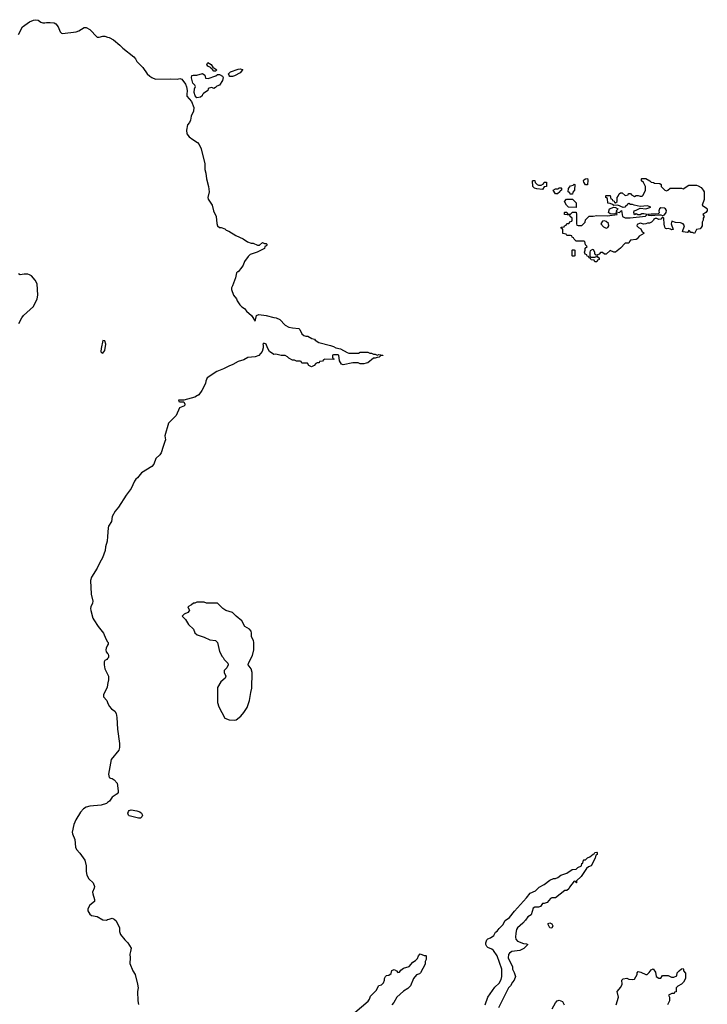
# Model space of a CAD drawing. Header units: inches. Extents: x 2386215 to 2556187, y 580866 to 760840.
# Tile 29 of 203: x 2489064 to 2496386, y 623514 to 634006. Entities that reach past the tile are written whole.
import ezdxf

# ---------------------------------------------------------------- set-up
doc = ezdxf.new("R2010")
doc.units = ezdxf.units.IN
doc.header["$MEASUREMENT"] = 0
for name, color, linetype in [('C4682', 7, 'Continuous'), ('C4683', 7, 'Continuous'), ('C4692', 7, 'Continuous'), ('C4693', 7, 'Continuous')]:
    doc.layers.add(name, color=color, linetype=linetype)

msp = doc.modelspace()

# ---------------------------------------------------------------- linework, layer by layer
at = {"layer": 'C4682', "color": 5, "elevation": 40}
for points in [[(2490000, 628500), (2489997, 628450), (2489979, 628390), (2489975, 628350), (2489946, 628270), (2489917, 628223), (2489890, 628162), (2489830, 628065), (2489817, 628030), (2489825, 627885), (2489842, 627810), (2489840, 627790), (2489823, 627750), (2489819, 627730), (2489820, 627710), (2489843, 627630), (2489853, 627610), (2489900, 627540), (2489957, 627470), (2489981, 627410), (2490000, 627378)], [(2490000, 627341), (2489983, 627310), (2489981, 627290), (2489985, 627270), (2490000, 627252)], [(2490000, 627198), (2489992, 627190), (2489970, 627178), (2489965, 627165), (2489965, 627130), (2489972, 627090), (2490000, 627033)], [(2490000, 626922), (2489996, 626890), (2489965, 626830), (2489958, 626810), (2489958, 626790), (2489991, 626750), (2490000, 626729)], [(2490000, 625663), (2489990, 625655), (2489930, 625635), (2489810, 625624), (2489770, 625613), (2489743, 625597), (2489710, 625561), (2489660, 625480), (2489639, 625430), (2489624, 625350), (2489625, 625330), (2489650, 625270), (2489657, 625190), (2489670, 625163), (2489704, 625124), (2489756, 625050), (2489770, 624990), (2489772, 624930), (2489780, 624890), (2489800, 624850), (2489847, 624807), (2489860, 624770), (2489858, 624750), (2489839, 624710), (2489841, 624690), (2489861, 624630), (2489859, 624610), (2489810, 624569), (2489791, 624530), (2489791, 624510), (2489810, 624476), (2489830, 624461), (2489890, 624448), (2489950, 624414), (2489989, 624411), (2490000, 624416)]]:
    msp.add_lwpolyline(points, dxfattribs=at)
at = {"layer": 'C4683', "color": 5, "elevation": 40}
for points in [[(2489051, 633849), (2489094, 633930), (2489170, 633983), (2489210, 634002), (2489230, 634006), (2489260, 634000), (2489290, 633978), (2489310, 633971), (2489330, 633971), (2489350, 633977), (2489390, 633977), (2489430, 633971), (2489450, 633961), (2489473, 633930), (2489496, 633876), (2489510, 633861), (2489519, 633859), (2489664, 633876), (2489693, 633887), (2489750, 633922), (2489770, 633922), (2489810, 633902), (2489890, 633821), (2489910, 633819), (2489950, 633830), (2489970, 633829), (2490000, 633820)], [(2489053, 630767), (2489085, 630830), (2489105, 630855), (2489210, 630950), (2489251, 631030), (2489257, 631070), (2489250, 631190), (2489229, 631230), (2489190, 631277), (2489170, 631289), (2489150, 631293), (2489110, 631294), (2489070, 631289), (2489050, 631298)]]:
    msp.add_lwpolyline(points, dxfattribs=at)
msp.add_lwpolyline([(2489950, 630589), (2489930, 630502), (2489928, 630470), (2489930, 630463), (2489950, 630451), (2489970, 630482), (2489982, 630550), (2489970, 630584)], close=True, dxfattribs=at)
at = {"layer": 'C4692', "color": 5, "elevation": 40}
for points in [[(2490959, 630000), (2490930, 629983), (2490810, 629953), (2490754, 629950), (2490758, 629938), (2490770, 629934), (2490810, 629934), (2490822, 629910), (2490818, 629890), (2490765, 629870), (2490730, 629788), (2490650, 629706), (2490611, 629571), (2490615, 629530), (2490611, 629510), (2490590, 629458), (2490571, 629390), (2490555, 629370), (2490512, 629330), (2490492, 629270), (2490470, 629245), (2490361, 629179), (2490317, 629123), (2490301, 629110), (2490286, 629090), (2490251, 629010), (2490199, 628941), (2490116, 628810), (2490080, 628770), (2490047, 628713), (2490042, 628658), (2490010, 628610), (2490005, 628590), (2490000, 628500)], [(2490000, 627378), (2490005, 627370), (2490005, 627350), (2490000, 627341)], [(2490000, 627252), (2490005, 627245), (2490011, 627231), (2490011, 627210), (2490000, 627198)], [(2490000, 627033), (2490011, 627010), (2490011, 626970), (2490002, 626938), (2490000, 626922)], [(2490000, 626729), (2490017, 626690), (2490042, 626662), (2490077, 626637), (2490092, 626612), (2490100, 626570), (2490107, 626447), (2490128, 626292), (2490127, 626250), (2490119, 626221), (2490039, 626121), (2490008, 625968), (2490016, 625930), (2490030, 625922), (2490050, 625919), (2490070, 625906), (2490102, 625870), (2490113, 625790), (2490111, 625770), (2490103, 625757), (2490050, 625720), (2490021, 625679), (2490000, 625663)], [(2494022, 623510), (2494049, 623590), (2494123, 623697), (2494170, 623741), (2494190, 623778), (2494199, 623810), (2494197, 623890), (2494149, 624030), (2494110, 624089), (2494090, 624102), (2494050, 624118), (2494038, 624130), (2494029, 624150), (2494029, 624170), (2494040, 624200), (2494050, 624212), (2494078, 624222), (2494113, 624247), (2494130, 624282), (2494150, 624292), (2494170, 624322), (2494210, 624362), (2494234, 624406), (2494280, 624440), (2494332, 624508), (2494462, 624650), (2494500, 624700), (2494557, 624723), (2494597, 624763), (2494649, 624791), (2494710, 624836), (2494750, 624856), (2494770, 624856), (2494796, 624864), (2494826, 624890), (2494890, 624911), (2494948, 624952), (2494990, 624954), (2495008, 624972), (2495046, 624990), (2495050, 625014), (2495062, 625018), (2495066, 625050), (2495070, 625054), (2495090, 625054), (2495110, 625074), (2495136, 625084), (2495170, 625114), (2495182, 625118), (2495188, 625132), (2495210, 625134), (2495214, 625130), (2495214, 625110), (2495198, 625102), (2495192, 625070), (2495151, 624990), (2495121, 624979), (2495098, 624962), (2495044, 624876), (2494994, 624830), (2494994, 624810), (2494990, 624808), (2494982, 624822), (2494970, 624826), (2494917, 624763), (2494910, 624746), (2494890, 624726), (2494870, 624726), (2494770, 624649), (2494730, 624649), (2494717, 624643), (2494680, 624600), (2494650, 624589), (2494630, 624588), (2494610, 624558), (2494590, 624549), (2494550, 624549), (2494530, 624538), (2494511, 624469), (2494475, 624445), (2494451, 624409), (2494421, 624379), (2494366, 624330), (2494356, 624310), (2494347, 624273), (2494343, 624230), (2494347, 624207), (2494366, 624186), (2494430, 624162), (2494460, 624160), (2494474, 624150), (2494431, 624109), (2494390, 624089), (2494304, 624076), (2494280, 624060), (2494270, 624046), (2494265, 624010), (2494310, 623914), (2494312, 623890), (2494330, 623854), (2494345, 623810), (2494331, 623770), (2494311, 623750), (2494291, 623710), (2494270, 623688), (2494164, 623476)], [(2490000, 624416), (2490017, 624423), (2490050, 624431), (2490070, 624423), (2490090, 624403), (2490128, 624330), (2490128, 624290), (2490139, 624259), (2490182, 624202), (2490216, 624170), (2490250, 624112), (2490244, 624076), (2490235, 624050), (2490242, 624010), (2490237, 623950), (2490268, 623870), (2490294, 623830), (2490318, 623730), (2490324, 623690), (2490319, 623650), (2490322, 623550), (2490330, 623512)], [(2492632, 623428), (2492773, 623547), (2492789, 623570), (2492801, 623599), (2492859, 623661), (2492887, 623713), (2492917, 623723), (2492938, 623742), (2492949, 623770), (2492949, 623790), (2492958, 623810), (2492970, 623822), (2492996, 623824), (2493019, 623841), (2493026, 623874), (2493050, 623886), (2493078, 623870), (2493090, 623852), (2493110, 623858), (2493123, 623877), (2493150, 623899), (2493210, 623918), (2493250, 623963), (2493280, 623980), (2493299, 624001), (2493310, 624032), (2493330, 624051), (2493370, 624034), (2493390, 624034), (2493394, 624030), (2493392, 623990), (2493382, 623970), (2493380, 623940), (2493332, 623850), (2493320, 623840), (2493290, 623829), (2493258, 623790), (2493227, 623710), (2493198, 623682), (2493150, 623654), (2493081, 623590), (2493048, 623532), (2493028, 623510)], [(2495415, 623510), (2495442, 623590), (2495428, 623650), (2495464, 623696), (2495478, 623730), (2495475, 623770), (2495490, 623785), (2495530, 623792), (2495550, 623782), (2495590, 623778), (2495610, 623782), (2495638, 623830), (2495638, 623850), (2495650, 623862), (2495678, 623858), (2495730, 623832), (2495747, 623833), (2495768, 623852), (2495790, 623882), (2495809, 623891), (2495835, 623855), (2495842, 623810), (2495870, 623792), (2495890, 623794), (2495910, 623822), (2495970, 623822), (2496004, 623804), (2496030, 623802), (2496062, 623818), (2496066, 623850), (2496086, 623870), (2496110, 623892), (2496130, 623894), (2496134, 623890), (2496134, 623870), (2496153, 623847), (2496154, 623790), (2496132, 623750), (2496112, 623730), (2496072, 623708), (2496054, 623690), (2496053, 623647), (2496038, 623642), (2496032, 623628), (2496010, 623628), (2495974, 623610), (2495982, 623590), (2495982, 623550), (2495962, 623510)], [(2494735, 623465), (2494769, 623531), (2494789, 623551), (2494810, 623558), (2494844, 623544), (2494862, 623510)]]:
    msp.add_lwpolyline(points, dxfattribs=at)
at = {"layer": 'C4692', "color": 5}
for points, elevation in [([(2491030, 627798), (2490950, 627798), (2490930, 627788), (2490913, 627787), (2490894, 627770), (2490854, 627750), (2490872, 627712), (2490870, 627706), (2490854, 627690), (2490814, 627670), (2490794, 627650), (2490830, 627614), (2490860, 627560), (2490914, 627510), (2490930, 627474), (2490954, 627450), (2491030, 627425), (2491090, 627398), (2491150, 627391), (2491171, 627370), (2491190, 627274), (2491220, 627220), (2491231, 627211), (2491242, 627190), (2491282, 627150), (2491285, 627130), (2491270, 627098), (2491242, 627070), (2491242, 627050), (2491258, 627010), (2491251, 626990), (2491205, 626950), (2491171, 626890), (2491171, 626730), (2491183, 626683), (2491250, 626562), (2491296, 626544), (2491350, 626542), (2491370, 626546), (2491417, 626583), (2491450, 626622), (2491485, 626675), (2491512, 626750), (2491524, 626836), (2491537, 626883), (2491539, 627050), (2491529, 627090), (2491498, 627130), (2491502, 627150), (2491544, 627230), (2491558, 627290), (2491557, 627370), (2491553, 627390), (2491534, 627430), (2491534, 627470), (2491529, 627490), (2491512, 627512), (2491461, 627541), (2491430, 627599), (2491368, 627650), (2491330, 627688), (2491258, 627710), (2491228, 627730), (2491170, 627788), (2491052, 627788)], 60), ([(2490330, 625496), (2490230, 625524), (2490223, 625530), (2490215, 625550), (2490221, 625570), (2490230, 625580), (2490250, 625587), (2490310, 625577), (2490344, 625564), (2490361, 625550), (2490371, 625530), (2490366, 625510), (2490350, 625499)], 40), ([(2494730, 624326), (2494709, 624329), (2494690, 624366), (2494690, 624374), (2494710, 624382), (2494732, 624370), (2494742, 624350)], 40)]:
    msp.add_lwpolyline(points, close=True, dxfattribs=dict(at, elevation=elevation))
at = {"layer": 'C4693', "color": 5, "elevation": 40}
msp.add_lwpolyline([(2490000, 633820), (2490015, 633815), (2490062, 633790), (2490130, 633733), (2490161, 633701), (2490278, 633610), (2490298, 633590), (2490310, 633562), (2490375, 633495), (2490421, 633430), (2490450, 633403), (2490470, 633391), (2490510, 633371), (2490670, 633377), (2490746, 633374), (2490770, 633379), (2490792, 633372), (2490830, 633319), (2490841, 633290), (2490848, 633250), (2490842, 633210), (2490844, 633190), (2490894, 633134), (2490918, 633070), (2490916, 633030), (2490890, 632978), (2490883, 632937), (2490871, 632910), (2490850, 632886), (2490841, 632830), (2490845, 632790), (2490870, 632758), (2490908, 632728), (2490958, 632698), (2490976, 632676), (2490996, 632630), (2491035, 632470), (2491034, 632410), (2491047, 632370), (2491054, 632310), (2491075, 632230), (2491080, 632170), (2491067, 632110), (2491070, 632094), (2491114, 632030), (2491127, 631970), (2491155, 631910), (2491164, 631836), (2491171, 631810), (2491190, 631791), (2491210, 631792), (2491250, 631776), (2491263, 631763), (2491290, 631751), (2491365, 631705), (2491442, 631670), (2491490, 631638), (2491530, 631626), (2491550, 631626), (2491596, 631604), (2491616, 631604), (2491650, 631631), (2491670, 631622), (2491690, 631622), (2491698, 631610), (2491690, 631598), (2491674, 631590), (2491670, 631568), (2491594, 631530), (2491517, 631503), (2491496, 631484), (2491459, 631430), (2491444, 631390), (2491430, 631369), (2491390, 631318), (2491382, 631318), (2491372, 631308), (2491363, 631257), (2491331, 631170), (2491318, 631150), (2491318, 631130), (2491339, 631070), (2491371, 631030), (2491378, 631010), (2491408, 630968), (2491428, 630948), (2491458, 630930), (2491480, 630900), (2491534, 630854), (2491570, 630794), (2491586, 630854), (2491610, 630866), (2491690, 630854), (2491770, 630831), (2491794, 630830), (2491834, 630810), (2491892, 630752), (2491930, 630731), (2491970, 630721), (2492035, 630715), (2492046, 630706), (2492070, 630658), (2492090, 630641), (2492110, 630632), (2492132, 630632), (2492174, 630610), (2492202, 630602), (2492212, 630590), (2492250, 630567), (2492374, 630534), (2492404, 630524), (2492430, 630508), (2492479, 630499), (2492550, 630458), (2492570, 630452), (2492670, 630452), (2492690, 630462), (2492770, 630462), (2492792, 630452), (2492811, 630451), (2492830, 630442), (2492850, 630442), (2492870, 630432), (2492890, 630438), (2492931, 630430), (2492930, 630426), (2492910, 630426), (2492891, 630409), (2492870, 630408), (2492850, 630398), (2492830, 630398), (2492770, 630348), (2492753, 630347), (2492730, 630338), (2492690, 630338), (2492668, 630348), (2492610, 630349), (2492510, 630329), (2492490, 630335), (2492468, 630370), (2492462, 630430), (2492450, 630435), (2492407, 630433), (2492394, 630430), (2492394, 630410), (2492398, 630398), (2492414, 630390), (2492410, 630386), (2492313, 630387), (2492298, 630382), (2492290, 630366), (2492258, 630362), (2492252, 630348), (2492230, 630349), (2492218, 630342), (2492200, 630320), (2492170, 630306), (2492142, 630322), (2492130, 630346), (2492070, 630346), (2492062, 630362), (2492050, 630366), (2492013, 630367), (2491990, 630378), (2491970, 630378), (2491930, 630398), (2491915, 630415), (2491890, 630428), (2491850, 630429), (2491790, 630442), (2491770, 630438), (2491724, 630470), (2491702, 630510), (2491688, 630548), (2491662, 630558), (2491653, 630547), (2491657, 630537), (2491656, 630510), (2491646, 630470), (2491611, 630429), (2491570, 630414), (2491495, 630405), (2491450, 630382), (2491390, 630362), (2491334, 630330), (2491290, 630315), (2491234, 630286), (2491162, 630258), (2491062, 630190), (2491045, 630155), (2491042, 630130), (2491005, 630055), (2490972, 630010), (2490960, 630000), (2490959, 630000)], dxfattribs=at)
for points in [[(2491130, 633458), (2491116, 633476), (2491098, 633490), (2491096, 633496), (2491069, 633510), (2491055, 633530), (2491068, 633550), (2491102, 633530), (2491120, 633500), (2491162, 633470), (2491150, 633458)], [(2491070, 633379), (2491152, 633408), (2491170, 633421), (2491190, 633423), (2491223, 633403), (2491231, 633390), (2491223, 633357), (2491191, 633310), (2491164, 633296), (2491150, 633282), (2491130, 633274), (2491110, 633282), (2491082, 633278), (2491071, 633269), (2491066, 633250), (2491021, 633219), (2491011, 633210), (2491006, 633194), (2490990, 633182), (2490950, 633175), (2490933, 633193), (2490923, 633230), (2490927, 633270), (2490935, 633295), (2490929, 633310), (2490908, 633328), (2490903, 633343), (2490893, 633387), (2490898, 633410), (2490910, 633416), (2490950, 633415), (2491010, 633431), (2491034, 633414), (2491043, 633383)], [(2491330, 633399), (2491302, 633402), (2491293, 633413), (2491289, 633430), (2491310, 633450), (2491390, 633479), (2491410, 633481), (2491435, 633475), (2491438, 633470), (2491410, 633439), (2491350, 633407)], [(2494590, 632242), (2494616, 632244), (2494642, 632258), (2494650, 632274), (2494673, 632273), (2494674, 632230), (2494650, 632226), (2494630, 632198), (2494570, 632202), (2494546, 632210), (2494528, 632230), (2494526, 632290), (2494530, 632294), (2494550, 632294), (2494554, 632270), (2494574, 632250)], [(2495950, 632182), (2495966, 632190), (2495990, 632212), (2496110, 632212), (2496130, 632202), (2496190, 632241), (2496270, 632241), (2496290, 632235), (2496319, 632219), (2496341, 632190), (2496351, 632171), (2496354, 632150), (2496351, 632090), (2496331, 632030), (2496378, 631998), (2496384, 631990), (2496386, 631970), (2496372, 631950), (2496338, 631930), (2496351, 631909), (2496342, 631890), (2496342, 631870), (2496332, 631850), (2496331, 631810), (2496322, 631790), (2496310, 631778), (2496271, 631769), (2496251, 631729), (2496230, 631738), (2496210, 631738), (2496196, 631756), (2496190, 631758), (2496179, 631741), (2496170, 631737), (2496130, 631744), (2496122, 631750), (2496144, 631810), (2496130, 631829), (2496102, 631842), (2496046, 631846), (2496010, 631858), (2496002, 631830), (2496022, 631770), (2496006, 631766), (2495995, 631775), (2495970, 631782), (2495950, 631778), (2495942, 631782), (2495935, 631795), (2495927, 631827), (2495922, 631890), (2495917, 631897), (2495910, 631902), (2495890, 631882), (2495870, 631878), (2495850, 631886), (2495830, 631886), (2495818, 631882), (2495814, 631870), (2495791, 631849), (2495770, 631838), (2495750, 631838), (2495731, 631829), (2495710, 631828), (2495670, 631838), (2495638, 631822), (2495634, 631810), (2495654, 631790), (2495677, 631777), (2495690, 631754), (2495712, 631730), (2495710, 631726), (2495660, 631700), (2495638, 631670), (2495630, 631665), (2495570, 631655), (2495557, 631643), (2495550, 631626), (2495510, 631626), (2495462, 631570), (2495410, 631529), (2495389, 631529), (2495350, 631546), (2495310, 631506), (2495290, 631506), (2495270, 631526), (2495250, 631526), (2495233, 631507), (2495218, 631502), (2495214, 631490), (2495218, 631478), (2495234, 631470), (2495234, 631450), (2495218, 631442), (2495210, 631426), (2495187, 631427), (2495182, 631442), (2495150, 631446), (2495142, 631462), (2495127, 631467), (2495122, 631482), (2495107, 631487), (2495102, 631502), (2495087, 631507), (2495078, 631530), (2495086, 631550), (2495086, 631570), (2495106, 631590), (2495088, 631608), (2495082, 631642), (2495070, 631646), (2494990, 631646), (2494967, 631667), (2494962, 631682), (2494947, 631687), (2494942, 631702), (2494930, 631706), (2494890, 631706), (2494882, 631722), (2494847, 631727), (2494846, 631770), (2494842, 631782), (2494830, 631786), (2494830, 631794), (2494862, 631798), (2494866, 631810), (2494882, 631818), (2494890, 631834), (2494910, 631834), (2494930, 631854), (2494942, 631858), (2494946, 631870), (2494946, 631890), (2494926, 631910), (2494922, 631922), (2494866, 631930), (2494866, 631950), (2494870, 631954), (2494890, 631954), (2494898, 631938), (2494910, 631934), (2494930, 631934), (2494950, 631954), (2494990, 631954), (2494994, 631930), (2494994, 631830), (2494998, 631818), (2495010, 631814), (2495050, 631814), (2495086, 631850), (2495090, 631874), (2495129, 631911), (2495170, 631911), (2495210, 631921), (2495325, 631915), (2495426, 631930), (2495422, 631942), (2495410, 631946), (2495402, 631938), (2495370, 631934), (2495350, 631937), (2495334, 631950), (2495344, 631990), (2495390, 632007), (2495410, 632006), (2495432, 631990), (2495425, 631975), (2495414, 631970), (2495418, 631958), (2495450, 631952), (2495472, 631972), (2495482, 631910), (2495510, 631896), (2495565, 631895), (2495727, 631913), (2495746, 631930), (2495710, 631939), (2495690, 631937), (2495670, 631926), (2495648, 631928), (2495630, 631938), (2495610, 631928), (2495602, 631950), (2495608, 631970), (2495630, 631976), (2495670, 631998), (2495730, 631991), (2495786, 632010), (2495750, 632021), (2495670, 632017), (2495606, 632030), (2495590, 632038), (2495570, 632038), (2495550, 632046), (2495538, 632042), (2495534, 632030), (2495518, 632022), (2495507, 632007), (2495490, 632006), (2495432, 632028), (2495390, 632026), (2495378, 632038), (2495350, 632049), (2495328, 632050), (2495322, 632102), (2495306, 632110), (2495306, 632130), (2495310, 632134), (2495352, 632132), (2495358, 632098), (2495373, 632093), (2495378, 632078), (2495393, 632073), (2495398, 632058), (2495410, 632054), (2495426, 632070), (2495426, 632110), (2495436, 632124), (2495446, 632150), (2495460, 632160), (2495480, 632160), (2495510, 632134), (2495542, 632138), (2495547, 632153), (2495570, 632154), (2495578, 632138), (2495610, 632122), (2495629, 632131), (2495650, 632131), (2495670, 632125), (2495694, 632126), (2495703, 632137), (2495728, 632190), (2495728, 632230), (2495708, 632270), (2495686, 632290), (2495686, 632310), (2495690, 632312), (2495730, 632312), (2495774, 632290), (2495790, 632274), (2495812, 632272), (2495824, 632264), (2495880, 632260), (2495894, 632250), (2495894, 632230), (2495934, 632190)], [(2494950, 632146), (2494927, 632147), (2494922, 632162), (2494906, 632170), (2494907, 632207), (2494930, 632234), (2494958, 632242), (2494970, 632252), (2494974, 632250), (2494972, 632190), (2494953, 632167)], [(2495110, 632246), (2495090, 632248), (2495070, 632275), (2495066, 632290), (2495070, 632299), (2495089, 632310), (2495110, 632314), (2495115, 632295)], [(2494790, 632149), (2494768, 632150), (2494746, 632190), (2494770, 632202), (2494798, 632202), (2494810, 632214), (2494830, 632214), (2494834, 632210), (2494834, 632190), (2494818, 632182), (2494814, 632170)], [(2494990, 632006), (2494907, 632007), (2494888, 632028), (2494866, 632070), (2494888, 632092), (2494950, 632094), (2494990, 632054)], [(2495890, 632002), (2495878, 631990), (2495871, 631970), (2495872, 631948), (2495864, 631936), (2495830, 631932), (2495790, 631935), (2495754, 631930), (2495764, 631924), (2495790, 631918), (2495870, 631925), (2495890, 631925), (2495910, 631918), (2495930, 631925), (2495949, 631950), (2495953, 631973), (2495942, 631990), (2495930, 631999)], [(2495290, 631862), (2495270, 631858), (2495252, 631830), (2495280, 631800), (2495310, 631785), (2495326, 631790), (2495338, 631810), (2495334, 631834), (2495310, 631855)], [(2494950, 631486), (2494946, 631490), (2494946, 631550), (2494950, 631554), (2494970, 631554), (2494974, 631550), (2494974, 631490), (2494970, 631486)], [(2495164, 631556), (2495138, 631542), (2495134, 631530), (2495134, 631490), (2495138, 631478), (2495150, 631474), (2495190, 631474), (2495202, 631478), (2495206, 631490), (2495202, 631502), (2495188, 631508), (2495188, 631530), (2495175, 631555)]]:
    msp.add_lwpolyline(points, close=True, dxfattribs=at)

doc.saveas('drawing.dxf')
